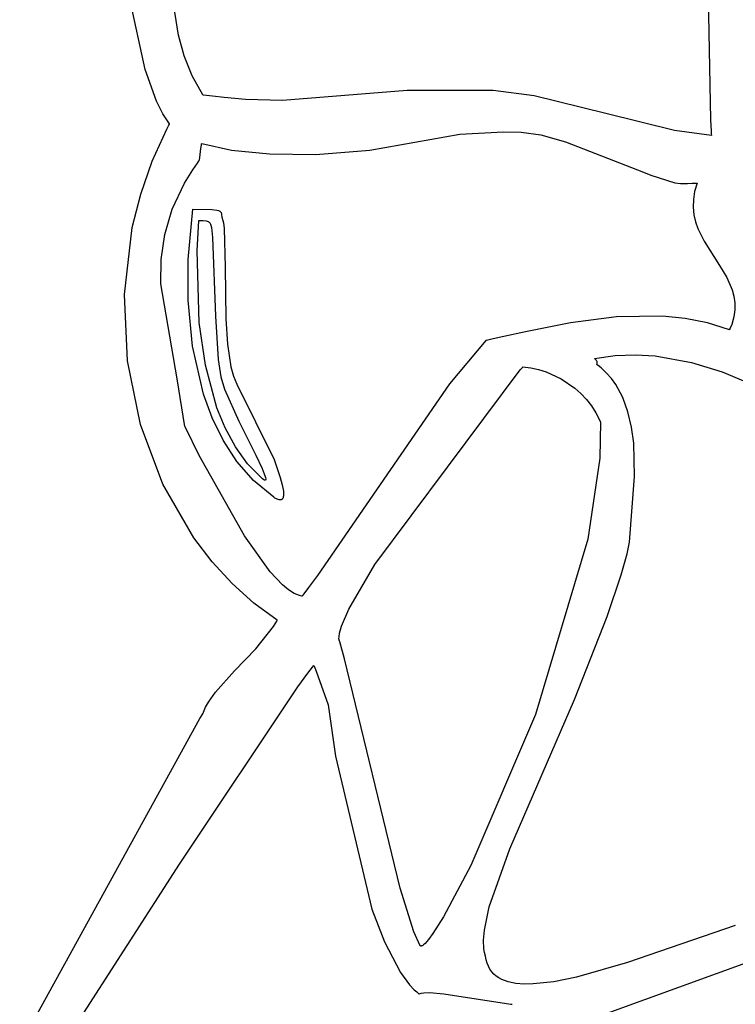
# Model space of a CAD drawing. Extents: x -74.1 to 10.8, y -36.7 to 44.6.
# Tile 70 of 199: x -61 to -60.3, y 12 to 13. Entities that reach past the tile are written whole.
import ezdxf

# ---------------------------------------------------------------- set-up
doc = ezdxf.new("R2010")
doc.units = 0

msp = doc.modelspace()

# ---------------------------------------------------------------- linework, layer by layer
at = {"layer": 'Layer 1', "color": 7, "linetype": 'CONTINUOUS'}
for p, q in [((-60.343519, 13.12918), (-60.339724, 12.913384)), ((-60.89872, 12.963277), (-60.916543, 13.045171)), ((-60.865814, 12.997286), (-60.872689, 13.040433)), ((-60.859989, 12.976659), (-60.865814, 12.997286)), ((-60.852088, 12.956863), (-60.859989, 12.976659)), ((-60.887376, 12.931797), (-60.89872, 12.963277)), ((-60.841751, 12.938045), (-60.852088, 12.956863)), ((-60.639507, 12.942488), (-60.762993, 12.932445)), ((-60.554413, 12.942295), (-60.639507, 12.942488)), ((-60.514029, 12.936984), (-60.554413, 12.942295)), ((-60.881126, 12.919377), (-60.887376, 12.931797)), ((-60.841684, 12.938029), (-60.841732, 12.938035)), ((-60.841493, 12.938003), (-60.841684, 12.938029)), ((-60.84111, 12.937952), (-60.841493, 12.938003)), ((-60.838071, 12.937552), (-60.84111, 12.937952)), ((-60.832118, 12.936803), (-60.838071, 12.937552)), ((-60.820685, 12.935504), (-60.832118, 12.936803)), ((-60.799558, 12.933646), (-60.820685, 12.935504)), ((-60.762993, 12.932445), (-60.799558, 12.933646)), ((-60.442944, 12.919759), (-60.514029, 12.936984)), ((-60.874505, 12.909531), (-60.881126, 12.919377)), ((-60.375051, 12.902814), (-60.442944, 12.919759)), ((-60.339724, 12.913384), (-60.338982, 12.902139)), ((-60.891723, 12.872372), (-60.87723, 12.904225)), ((-60.87723, 12.904225), (-60.875191, 12.908151)), ((-60.875191, 12.908151), (-60.874674, 12.90913)), ((-60.874674, 12.90913), (-60.874505, 12.909531)), ((-60.338655, 12.897854), (-60.375051, 12.902814)), ((-60.338982, 12.902139), (-60.338772, 12.899449)), ((-60.338772, 12.899449), (-60.338662, 12.898123)), ((-60.338662, 12.898123), (-60.338649, 12.897958)), ((-60.338649, 12.897958), (-60.338642, 12.897876)), ((-60.903064, 12.839871), (-60.891723, 12.872372)), ((-60.91136, 12.806933), (-60.903064, 12.839871)), ((-60.856017, 12.775196), (-60.851392, 12.824974)), ((-60.851392, 12.824974), (-60.83263, 12.824636)), ((-60.83263, 12.824636), (-60.827729, 12.824076)), ((-60.827729, 12.824076), (-60.826113, 12.823658)), ((-60.826113, 12.823658), (-60.825478, 12.82341)), ((-60.825478, 12.82341), (-60.824944, 12.823133)), ((-60.824944, 12.823133), (-60.824501, 12.822826)), ((-60.847334, 12.784006), (-60.845439, 12.813868)), ((-60.845439, 12.813868), (-60.841379, 12.813776)), ((-60.841379, 12.813776), (-60.838393, 12.813445)), ((-60.838393, 12.813445), (-60.837244, 12.813165)), ((-60.824501, 12.822826), (-60.82414, 12.822489)), ((-60.82414, 12.822489), (-60.823849, 12.822119)), ((-60.823849, 12.822119), (-60.82362, 12.821714)), ((-60.82362, 12.821714), (-60.82344, 12.821275)), ((-60.82344, 12.821275), (-60.823301, 12.820798)), ((-60.823301, 12.820798), (-60.823103, 12.819729)), ((-60.823103, 12.819729), (-60.822739, 12.817085)), ((-60.822739, 12.817085), (-60.821876, 12.813691)), ((-60.821876, 12.813691), (-60.821291, 12.8116)), ((-60.919248, 12.740597), (-60.91136, 12.806933)), ((-60.837244, 12.813165), (-60.836293, 12.812794)), ((-60.836293, 12.812794), (-60.835884, 12.812572)), ((-60.835884, 12.812572), (-60.835516, 12.812323)), ((-60.835516, 12.812323), (-60.835185, 12.812047)), ((-60.835185, 12.812047), (-60.83489, 12.811742)), ((-60.83489, 12.811742), (-60.834626, 12.811407)), ((-60.834626, 12.811407), (-60.834391, 12.81104)), ((-60.834391, 12.81104), (-60.833996, 12.810207)), ((-60.833996, 12.810207), (-60.833682, 12.809233)), ((-60.833682, 12.809233), (-60.833199, 12.806821)), ((-60.833199, 12.806821), (-60.83194, 12.79701)), ((-60.821291, 12.8116), (-60.820413, 12.805905)), ((-60.820413, 12.805905), (-60.819428, 12.767607)), ((-60.83194, 12.79701), (-60.829239, 12.719349)), ((-60.856031, 12.735239), (-60.856017, 12.775196)), ((-60.845283, 12.712973), (-60.847334, 12.784006)), ((-60.819428, 12.767607), (-60.818843, 12.716662)), ((-60.916249, 12.675057), (-60.919248, 12.740597)), ((-60.851741, 12.689581), (-60.856031, 12.735239)), ((-60.829239, 12.719349), (-60.826386, 12.67625)), ((-60.818843, 12.716662), (-60.817185, 12.691523)), ((-60.839151, 12.670715), (-60.845283, 12.712973)), ((-60.840979, 12.642058), (-60.851741, 12.689581)), ((-60.817185, 12.691523), (-60.813809, 12.669314)), ((-60.454327, 12.67737), (-60.433788, 12.680376)), ((-60.454276, 12.677308), (-60.454313, 12.677344)), ((-60.453956, 12.677017), (-60.454276, 12.677308)), ((-60.453247, 12.676397), (-60.453956, 12.677017)), ((-60.433788, 12.680376), (-60.413663, 12.681125)), ((-60.413663, 12.681125), (-60.394203, 12.679989)), ((-60.394203, 12.679989), (-60.358277, 12.673563)), ((-60.903224, 12.612009), (-60.916249, 12.675057)), ((-60.82768, 12.6286), (-60.839151, 12.670715)), ((-60.826386, 12.67625), (-60.823874, 12.659413)), ((-60.813809, 12.669314), (-60.811288, 12.659942)), ((-60.527645, 12.666069), (-60.52532, 12.668921)), ((-60.52532, 12.668921), (-60.525179, 12.669094)), ((-60.525169, 12.669104), (-60.517345, 12.668149)), ((-60.517345, 12.668149), (-60.509584, 12.666465)), ((-60.452547, 12.675677), (-60.453247, 12.676397)), ((-60.45224, 12.675259), (-60.452547, 12.675677)), ((-60.451982, 12.674794), (-60.45224, 12.675259)), ((-60.451788, 12.674272), (-60.451982, 12.674794)), ((-60.451974, 12.671467), (-60.451753, 12.672291)), ((-60.451837, 12.671365), (-60.451932, 12.671435)), ((-60.451648, 12.671224), (-60.451837, 12.671365)), ((-60.451675, 12.673686), (-60.451788, 12.674272)), ((-60.451753, 12.672291), (-60.451658, 12.673029)), ((-60.451658, 12.673029), (-60.451675, 12.673686)), ((-60.45127, 12.67094), (-60.451648, 12.671224)), ((-60.450522, 12.670368), (-60.45127, 12.67094)), ((-60.447626, 12.668004), (-60.450522, 12.670368)), ((-60.442278, 12.662941), (-60.447626, 12.668004)), ((-60.358277, 12.673563), (-60.328017, 12.66409)), ((-60.823874, 12.659413), (-60.820195, 12.646927)), ((-60.811288, 12.659942), (-60.808109, 12.652065)), ((-60.67143, 12.47354), (-60.527645, 12.666069)), ((-60.509584, 12.666465), (-60.501947, 12.664082)), ((-60.501947, 12.664082), (-60.487297, 12.657345)), ((-60.437499, 12.657453), (-60.442278, 12.662941)), ((-60.328017, 12.66409), (-60.305426, 12.654562)), ((-60.808109, 12.652065), (-60.77114, 12.577599)), ((-60.487297, 12.657345), (-60.473894, 12.64819)), ((-60.473894, 12.64819), (-60.467815, 12.642783)), ((-60.433262, 12.651569), (-60.437499, 12.657453)), ((-60.426304, 12.638734), (-60.433262, 12.651569)), ((-60.832494, 12.618795), (-60.840979, 12.642058)), ((-60.820195, 12.646927), (-60.805937, 12.615413)), ((-60.467815, 12.642783), (-60.462235, 12.636864)), ((-60.421179, 12.624668), (-60.426304, 12.638734)), ((-60.819489, 12.608684), (-60.82768, 12.6286)), ((-60.462235, 12.636864), (-60.457215, 12.630465)), ((-60.457215, 12.630465), (-60.452818, 12.623618)), ((-60.821577, 12.596505), (-60.832494, 12.618795)), ((-60.452818, 12.623618), (-60.448431, 12.614801)), ((-60.417668, 12.609604), (-60.421179, 12.624668)), ((-60.881035, 12.553146), (-60.903224, 12.612009)), ((-60.805937, 12.615413), (-60.789241, 12.581822)), ((-60.448431, 12.614801), (-60.449084, 12.578916)), ((-60.415547, 12.593778), (-60.417668, 12.609604)), ((-60.80942, 12.590108), (-60.819489, 12.608684)), ((-60.807958, 12.575665), (-60.821577, 12.596505)), ((-60.79729, 12.573308), (-60.80942, 12.590108)), ((-60.41459, 12.560769), (-60.415547, 12.593778)), ((-60.789241, 12.581822), (-60.782967, 12.568474)), ((-60.791366, 12.556756), (-60.807958, 12.575665)), ((-60.782919, 12.558718), (-60.79729, 12.573308)), ((-60.77114, 12.577599), (-60.764982, 12.559819)), ((-60.449084, 12.578916), (-60.460836, 12.498651)), ((-60.782967, 12.568474), (-60.780871, 12.563401)), ((-60.780871, 12.563401), (-60.779669, 12.559678)), ((-60.4196, 12.49587), (-60.41459, 12.560769)), ((-60.850543, 12.500162), (-60.881035, 12.553146)), ((-60.771529, 12.540258), (-60.791366, 12.556756)), ((-60.782544, 12.558404), (-60.782919, 12.558718)), ((-60.781269, 12.557479), (-60.782544, 12.558404)), ((-60.780764, 12.557212), (-60.781269, 12.557479)), ((-60.780544, 12.557125), (-60.780764, 12.557212)), ((-60.780344, 12.55707), (-60.780544, 12.557125)), ((-60.780166, 12.557045), (-60.780344, 12.55707)), ((-60.780084, 12.557044), (-60.780166, 12.557045)), ((-60.780007, 12.557051), (-60.780084, 12.557044)), ((-60.779936, 12.557064), (-60.780007, 12.557051)), ((-60.779869, 12.557086), (-60.779936, 12.557064)), ((-60.779807, 12.557114), (-60.779869, 12.557086)), ((-60.77975, 12.55715), (-60.779807, 12.557114)), ((-60.779698, 12.557193), (-60.77975, 12.55715)), ((-60.779651, 12.557244), (-60.779698, 12.557193)), ((-60.779669, 12.559678), (-60.77945, 12.558388)), ((-60.779609, 12.557301), (-60.779651, 12.557244)), ((-60.779571, 12.557366), (-60.779609, 12.557301)), ((-60.779511, 12.557516), (-60.779571, 12.557366)), ((-60.779468, 12.557693), (-60.779511, 12.557516)), ((-60.779444, 12.557898), (-60.779468, 12.557693)), ((-60.77945, 12.558388), (-60.779444, 12.557898)), ((-60.764982, 12.559819), (-60.763024, 12.552356)), ((-60.763024, 12.552356), (-60.761968, 12.546159)), ((-60.761933, 12.541464), (-60.762097, 12.540552)), ((-60.761968, 12.546159), (-60.761816, 12.543609)), ((-60.761816, 12.543609), (-60.761933, 12.541464)), ((-60.770275, 12.539423), (-60.771529, 12.540258)), ((-60.768049, 12.538218), (-60.770275, 12.539423)), ((-60.767074, 12.537841), (-60.768049, 12.538218)), ((-60.766188, 12.53761), (-60.767074, 12.537841)), ((-60.765389, 12.53752), (-60.766188, 12.53761)), ((-60.765022, 12.537527), (-60.765389, 12.53752)), ((-60.764677, 12.537569), (-60.765022, 12.537527)), ((-60.764352, 12.537644), (-60.764677, 12.537569)), ((-60.764048, 12.537752), (-60.764352, 12.537644)), ((-60.763764, 12.537892), (-60.764048, 12.537752)), ((-60.763501, 12.538065), (-60.763764, 12.537892)), ((-60.763257, 12.53827), (-60.763501, 12.538065)), ((-60.763034, 12.538506), (-60.763257, 12.53827)), ((-60.76283, 12.538772), (-60.763034, 12.538506)), ((-60.762646, 12.539069), (-60.76283, 12.538772)), ((-60.762334, 12.539753), (-60.762646, 12.539069)), ((-60.762097, 12.540552), (-60.762334, 12.539753)), ((-60.832453, 12.476404), (-60.850543, 12.500162)), ((-60.460836, 12.498651), (-60.51266, 12.32545)), ((-60.421924, 12.48415), (-60.4196, 12.49587)), ((-60.427954, 12.463594), (-60.421924, 12.48415)), ((-60.81261, 12.454751), (-60.832453, 12.476404)), ((-60.697114, 12.429556), (-60.67143, 12.47354)), ((-60.441784, 12.422206), (-60.427954, 12.463594)), ((-60.791122, 12.435416), (-60.81261, 12.454751)), ((-60.768097, 12.418609), (-60.791122, 12.435416)), ((-60.70439, 12.412555), (-60.697114, 12.429556)), ((-60.771819, 12.412271), (-60.76854, 12.417663)), ((-60.76854, 12.417663), (-60.76817, 12.418334)), ((-60.76817, 12.418334), (-60.76808, 12.418501)), ((-60.76808, 12.418501), (-60.768097, 12.418609)), ((-60.474098, 12.34008), (-60.441784, 12.422206)), ((-60.789368, 12.390433), (-60.771819, 12.412271)), ((-60.70681, 12.40264), (-60.706316, 12.40565)), ((-60.706316, 12.40565), (-60.70439, 12.412555)), ((-60.706978, 12.399941), (-60.70681, 12.40264)), ((-60.7069, 12.399691), (-60.706963, 12.399892)), ((-60.706643, 12.398874), (-60.7069, 12.399691)), ((-60.706118, 12.397166), (-60.706643, 12.398874)), ((-60.701422, 12.380272), (-60.706118, 12.397166)), ((-60.81015, 12.368635), (-60.789368, 12.390433)), ((-60.646507, 12.153729), (-60.701422, 12.380272)), ((-60.829028, 12.347505), (-60.81015, 12.368635)), ((-60.747709, 12.352619), (-60.73765, 12.366331)), ((-60.73765, 12.366331), (-60.733138, 12.372224)), ((-60.733138, 12.372224), (-60.732069, 12.373587)), ((-60.732069, 12.373587), (-60.731806, 12.373921)), ((-60.731806, 12.373921), (-60.731773, 12.373962)), ((-60.73176, 12.373939), (-60.731716, 12.37382)), ((-60.731716, 12.37382), (-60.731532, 12.373313)), ((-60.731532, 12.373313), (-60.729703, 12.368285)), ((-60.729703, 12.368285), (-60.7176, 12.335006)), ((-60.864696, 12.177514), (-60.747709, 12.352619)), ((-60.836147, 12.337387), (-60.829028, 12.347505)), ((-60.838845, 12.332474), (-60.836147, 12.337387)), ((-60.537916, 12.192465), (-60.474098, 12.34008)), ((-60.841773, 12.326151), (-60.841039, 12.327376)), ((-60.841039, 12.327376), (-60.840863, 12.327671)), ((-60.840863, 12.327671), (-60.838845, 12.332474)), ((-60.7176, 12.335006), (-60.710547, 12.284005)), ((-61.022741, 11.997675), (-60.844702, 12.321244)), ((-60.844702, 12.321244), (-60.841773, 12.326151)), ((-60.51266, 12.32545), (-60.576602, 12.175933)), ((-60.710547, 12.284005), (-60.674598, 12.132835)), ((-60.558318, 12.135), (-60.537916, 12.192465)), ((-60.971689, 12.011242), (-60.864696, 12.177514)), ((-60.576602, 12.175933), (-60.603503, 12.125275)), ((-60.632813, 12.1104), (-60.646507, 12.153729)), ((-60.674598, 12.132835), (-60.662031, 12.100403)), ((-60.563214, 12.112107), (-60.558318, 12.135)), ((-60.603503, 12.125275), (-60.614003, 12.108634)), ((-60.315041, 12.116596), (-60.421555, 12.080028)), ((-60.6267, 12.096536), (-60.632813, 12.1104)), ((-60.618305, 12.102819), (-60.621895, 12.0988)), ((-60.614003, 12.108634), (-60.618305, 12.102819)), ((-60.564032, 12.102341), (-60.563214, 12.112107)), ((-60.662031, 12.100403), (-60.646145, 12.070185)), ((-60.6266, 12.096482), (-60.62665, 12.096507)), ((-60.626498, 12.096439), (-60.6266, 12.096482)), ((-60.626284, 12.096377), (-60.626498, 12.096439)), ((-60.626055, 12.096347), (-60.626284, 12.096377)), ((-60.625814, 12.096349), (-60.626055, 12.096347)), ((-60.625558, 12.096383), (-60.625814, 12.096349)), ((-60.62529, 12.096448), (-60.625558, 12.096383)), ((-60.624713, 12.096673), (-60.62529, 12.096448)), ((-60.624084, 12.097022), (-60.624713, 12.096673)), ((-60.623404, 12.097494), (-60.624084, 12.097022)), ((-60.621895, 12.0988), (-60.623404, 12.097494)), ((-60.563648, 12.093777), (-60.564032, 12.102341)), ((-60.562978, 12.089966), (-60.563648, 12.093777)), ((-60.561975, 12.086479), (-60.562978, 12.089966)), ((-60.561264, 12.082889), (-60.561975, 12.086479)), ((-60.560371, 12.079502), (-60.561264, 12.082889)), ((-60.559172, 12.076401), (-60.560371, 12.079502)), ((-60.557675, 12.073578), (-60.559172, 12.076401)), ((-60.555888, 12.071025), (-60.557675, 12.073578)), ((-60.421555, 12.080028), (-60.471951, 12.065667)), ((-60.646145, 12.070185), (-60.637193, 12.058076)), ((-60.55382, 12.068737), (-60.555888, 12.071025)), ((-60.551478, 12.066704), (-60.55382, 12.068737)), ((-60.548871, 12.064921), (-60.551478, 12.066704)), ((-60.546007, 12.063379), (-60.548871, 12.064921)), ((-60.471951, 12.065667), (-60.494594, 12.061093)), ((-60.637193, 12.058076), (-60.632506, 12.053151)), ((-60.539542, 12.060992), (-60.546007, 12.063379)), ((-60.532148, 12.059485), (-60.539542, 12.060992)), ((-60.523891, 12.058799), (-60.532148, 12.059485)), ((-60.514835, 12.058878), (-60.523891, 12.058799)), ((-60.494594, 12.061093), (-60.514835, 12.058878)), ((-60.632506, 12.053151), (-60.630115, 12.051018)), ((-60.630115, 12.051018), (-60.628909, 12.050041)), ((-60.628909, 12.050041), (-60.628303, 12.049574)), ((-60.628303, 12.049574), (-60.627999, 12.049347)), ((-60.627999, 12.049347), (-60.627847, 12.049235)), ((-60.627847, 12.049235), (-60.627771, 12.049179)), ((-60.627771, 12.049179), (-60.627733, 12.049152)), ((-60.627693, 12.049125), (-60.625615, 12.049762)), ((-60.625615, 12.049762), (-60.623208, 12.050189)), ((-60.623208, 12.050189), (-60.617511, 12.050475)), ((-60.617511, 12.050475), (-60.603264, 12.049225)), ((-60.603264, 12.049225), (-60.537042, 12.038791)), ((-60.537042, 12.038791), (-60.536227, 12.03878)), ((-60.536227, 12.03878), (-60.535825, 12.038778)), ((-60.535825, 12.038778), (-60.535725, 12.038777))]:
    msp.add_line(p, q, dxfattribs=at)
at = {"layer": 'Layer 1', "color": 8, "linetype": 'CONTINUOUS'}
for p, q in [((-60.587577, 12.899124), (-60.544379, 12.901468)), ((-60.544379, 12.901468), (-60.526698, 12.901263)), ((-60.526698, 12.901263), (-60.50727, 12.898449)), ((-60.676575, 12.883348), (-60.587577, 12.899124)), ((-60.50727, 12.898449), (-60.482824, 12.891755)), ((-60.482824, 12.891755), (-60.405806, 12.861651)), ((-60.844675, 12.876318), (-60.843441, 12.884969)), ((-60.843441, 12.884969), (-60.842936, 12.888507)), ((-60.842936, 12.888507), (-60.842789, 12.889536)), ((-60.842789, 12.889536), (-60.842752, 12.889798)), ((-60.842752, 12.889798), (-60.842744, 12.889857)), ((-60.842736, 12.889866), (-60.813378, 12.883554)), ((-60.813378, 12.883554), (-60.775711, 12.879658)), ((-60.730018, 12.879238), (-60.676575, 12.883348)), ((-60.847039, 12.870654), (-60.845834, 12.872332)), ((-60.845834, 12.872332), (-60.845223, 12.873172)), ((-60.845223, 12.873172), (-60.845146, 12.873277)), ((-60.845146, 12.873277), (-60.845108, 12.87333)), ((-60.845098, 12.873355), (-60.845089, 12.873419)), ((-60.845089, 12.873419), (-60.845051, 12.873689)), ((-60.845051, 12.873689), (-60.844675, 12.876318)), ((-60.775711, 12.879658), (-60.730018, 12.879238)), ((-60.859703, 12.850778), (-60.851622, 12.863976)), ((-60.851622, 12.863976), (-60.847039, 12.870654)), ((-60.405806, 12.861651), (-60.398715, 12.858738)), ((-60.398715, 12.858738), (-60.37485, 12.851066)), ((-60.871855, 12.824969), (-60.859703, 12.850778)), ((-60.37485, 12.851066), (-60.369305, 12.850518)), ((-60.369305, 12.850518), (-60.362151, 12.850478)), ((-60.362151, 12.850478), (-60.357693, 12.850642)), ((-60.357693, 12.850642), (-60.355195, 12.85077)), ((-60.35281, 12.850905), (-60.355269, 12.842483)), ((-60.355195, 12.85077), (-60.353873, 12.850844)), ((-60.353873, 12.850844), (-60.353192, 12.850884)), ((-60.353192, 12.850884), (-60.352847, 12.850905)), ((-60.35653, 12.834487), (-60.356716, 12.826879)), ((-60.355269, 12.842483), (-60.35653, 12.834487)), ((-60.879286, 12.799848), (-60.871855, 12.824969)), ((-60.356716, 12.826879), (-60.355953, 12.819618)), ((-60.355953, 12.819618), (-60.354366, 12.812666)), ((-60.354366, 12.812666), (-60.352079, 12.805982)), ((-60.352079, 12.805982), (-60.345904, 12.793262)), ((-60.882751, 12.775302), (-60.879286, 12.799848)), ((-60.345904, 12.793262), (-60.330647, 12.769309)), ((-60.883004, 12.751217), (-60.882751, 12.775302)), ((-60.330647, 12.769309), (-60.32356, 12.757443)), ((-60.32356, 12.757443), (-60.318166, 12.745229)), ((-60.866967, 12.657242), (-60.883004, 12.751217)), ((-60.318166, 12.745229), (-60.316415, 12.738893)), ((-60.316415, 12.738893), (-60.315462, 12.732352)), ((-60.315462, 12.732352), (-60.31543, 12.725566)), ((-60.432513, 12.718553), (-60.478052, 12.712659)), ((-60.38696, 12.719273), (-60.432513, 12.718553)), ((-60.36451, 12.716986), (-60.38696, 12.719273)), ((-60.342457, 12.712557), (-60.36451, 12.716986)), ((-60.316445, 12.718496), (-60.318632, 12.711101)), ((-60.31543, 12.725566), (-60.316445, 12.718496)), ((-60.478052, 12.712659), (-60.522512, 12.703853)), ((-60.320932, 12.705703), (-60.342457, 12.712557)), ((-60.320649, 12.706298), (-60.32088, 12.705809)), ((-60.320204, 12.70727), (-60.320649, 12.706298)), ((-60.318632, 12.711101), (-60.320204, 12.70727)), ((-60.554508, 12.696699), (-60.559692, 12.695538)), ((-60.544004, 12.699065), (-60.554508, 12.696699)), ((-60.522512, 12.703853), (-60.544004, 12.699065)), ((-60.32088, 12.705809), (-60.320909, 12.705748)), ((-60.561783, 12.695058), (-60.597631, 12.652274)), ((-60.561704, 12.69509), (-60.561744, 12.695081)), ((-60.561624, 12.695108), (-60.561704, 12.69509)), ((-60.560981, 12.695251), (-60.561624, 12.695108)), ((-60.559692, 12.695538), (-60.560981, 12.695251)), ((-60.859271, 12.610093), (-60.866967, 12.657242)), ((-60.597631, 12.652274), (-60.728133, 12.462784)), ((-60.859109, 12.609731), (-60.859243, 12.61002)), ((-60.858833, 12.609139), (-60.859109, 12.609731)), ((-60.845362, 12.581617), (-60.858833, 12.609139)), ((-60.800429, 12.501979), (-60.845362, 12.581617)), ((-60.774911, 12.466541), (-60.800429, 12.501979)), ((-60.76269, 12.453566), (-60.774911, 12.466541)), ((-60.728133, 12.462784), (-60.73713, 12.450791)), ((-60.756876, 12.44872), (-60.76269, 12.453566)), ((-60.751322, 12.445143), (-60.756876, 12.44872)), ((-60.748658, 12.44387), (-60.751322, 12.445143)), ((-60.746075, 12.442964), (-60.748658, 12.44387)), ((-60.74288, 12.443328), (-60.74346, 12.442583)), ((-60.741722, 12.444818), (-60.74288, 12.443328)), ((-60.73713, 12.450791), (-60.741722, 12.444818)), ((-60.743581, 12.44244), (-60.746075, 12.442964)), ((-60.743533, 12.44249), (-60.743569, 12.442443)), ((-60.74346, 12.442583), (-60.743533, 12.44249)), ((-60.817095, 11.894134), (-60.29654, 12.082823))]:
    msp.add_line(p, q, dxfattribs=at)

doc.saveas('drawing.dxf')
